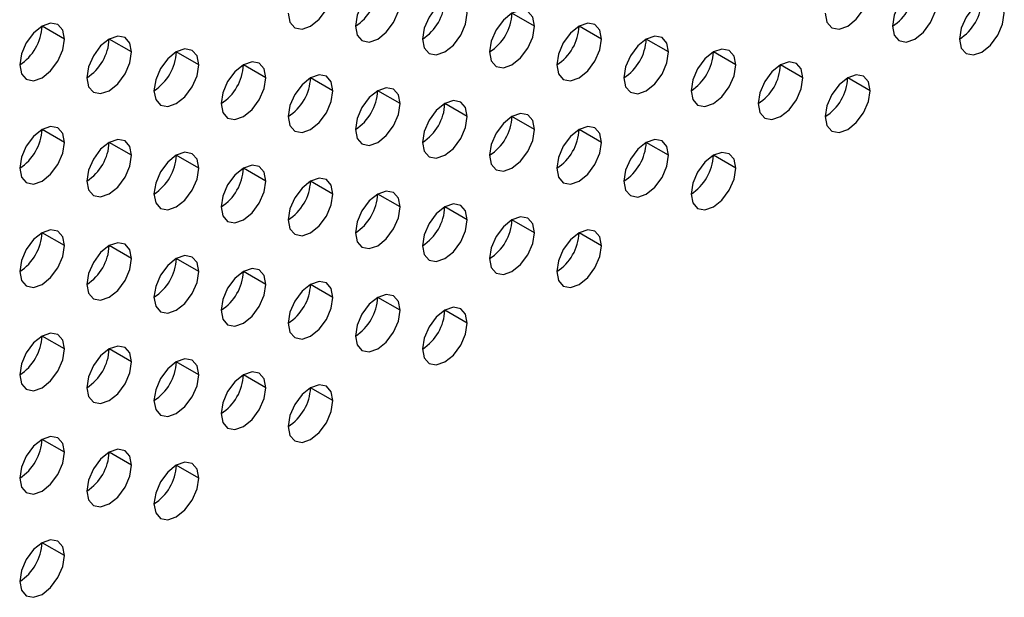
# Model space of a CAD drawing. Header units: millimetres. Extents: x 0 to 1118, y 0 to 864.
# Tile 139 of 256: x 935.06 to 940.25, y 627.22 to 630.26. Entities that reach past the tile are written whole.
import ezdxf

# ---------------------------------------------------------------- set-up
doc = ezdxf.new("R2010")
doc.units = ezdxf.units.MM

msp = doc.modelspace()

# ---------------------------------------------------------------- linework, layer by layer
at = {"color": 7, "linetype": 'Continuous', "lineweight": 25}
for p, q in [((937.773, 630.2264), (937.6551, 630.2944)), ((935.2981, 630.1585), (935.1802, 630.2266)), ((938.1265, 630.1583), (938.0087, 630.2263)), ((935.6516, 630.0905), (935.5338, 630.1585)), ((938.4801, 630.0902), (938.3622, 630.1582)), ((936.0052, 630.0224), (935.8873, 630.0904)), ((938.8336, 630.0221), (938.7158, 630.0902)), ((936.3587, 629.9543), (936.2409, 630.0223)), ((939.1872, 629.954), (939.0693, 630.0221)), ((936.7123, 629.8862), (936.5944, 629.9543)), ((939.5407, 629.886), (939.4229, 629.954)), ((937.0658, 629.8181), (936.948, 629.8862)), ((937.4194, 629.7501), (937.3015, 629.8181)), ((937.773, 629.682), (937.6551, 629.75)), ((935.2981, 629.6142), (935.1802, 629.6822)), ((938.1265, 629.6139), (938.0087, 629.6819)), ((935.6516, 629.5461), (935.5338, 629.6141)), ((938.4801, 629.5458), (938.3622, 629.6139)), ((936.0052, 629.478), (935.8873, 629.5461)), ((938.8336, 629.4778), (938.7158, 629.5458)), ((936.3587, 629.4099), (936.2409, 629.478)), ((936.7123, 629.3419), (936.5944, 629.4099)), ((937.0658, 629.2738), (936.948, 629.3418)), ((937.4194, 629.2057), (937.3015, 629.2737)), ((937.773, 629.1376), (937.6551, 629.2057)), ((935.2981, 629.0698), (935.1802, 629.1379)), ((938.1265, 629.0696), (938.0087, 629.1376)), ((935.6516, 629.0017), (935.5338, 629.0698)), ((936.0052, 628.9337), (935.8873, 629.0017)), ((936.3587, 628.8656), (936.2409, 628.9336)), ((936.7123, 628.7975), (936.5944, 628.8655)), ((937.0658, 628.7294), (936.948, 628.7975)), ((937.4194, 628.6613), (937.3015, 628.7294)), ((935.2981, 628.5255), (935.1802, 628.5935)), ((935.6516, 628.4574), (935.5338, 628.5254)), ((936.0052, 628.3893), (935.8873, 628.4573)), ((936.3587, 628.3212), (936.2409, 628.3893)), ((936.7123, 628.2531), (936.5944, 628.3212)), ((935.2981, 627.9811), (935.1802, 628.0491)), ((935.6516, 627.913), (935.5338, 627.9811)), ((936.0052, 627.8449), (935.8873, 627.913)), ((935.2981, 627.4367), (935.1802, 627.5048))]:
    msp.add_line(p, q, dxfattribs=at)
at = {"color": 7, "linetype": 'Continuous', "lineweight": 25, "flags": 128}
for points in [[(936.4766, 630.2945), (936.4856, 630.2476), (936.5111, 630.2182), (936.5493, 630.2108), (936.5944, 630.2265), (936.6395, 630.2629), (936.6778, 630.3144), (936.7033, 630.3733), (936.7123, 630.4306)], [(937.0658, 630.3625), (937.0569, 630.4094), (937.0313, 630.4388), (936.9931, 630.4462), (936.948, 630.4306), (936.9029, 630.3942), (936.8647, 630.3426), (936.8391, 630.2837), (936.8301, 630.2264)], [(939.305, 630.2943), (939.314, 630.2474), (939.3395, 630.218), (939.3778, 630.2105), (939.4229, 630.2262), (939.468, 630.2626), (939.5062, 630.3142), (939.5318, 630.3731), (939.5407, 630.4303)], [(939.8943, 630.3622), (939.8853, 630.4091), (939.8598, 630.4385), (939.8215, 630.446), (939.7764, 630.4303), (939.7313, 630.3939), (939.6931, 630.3423), (939.6675, 630.2834), (939.6586, 630.2262)], [(936.8301, 630.2264), (936.8391, 630.1795), (936.8647, 630.1501), (936.9029, 630.1427), (936.948, 630.1584), (936.9931, 630.1948), (937.0313, 630.2464), (937.0569, 630.3053), (937.0658, 630.3625)], [(937.4194, 630.2944), (937.4104, 630.3413), (937.3849, 630.3707), (937.3466, 630.3782), (937.3015, 630.3625), (937.2564, 630.3261), (937.2182, 630.2745), (937.1927, 630.2156), (937.1837, 630.1584)], [(939.6586, 630.2262), (939.6675, 630.1793), (939.6931, 630.1499), (939.7313, 630.1424), (939.7764, 630.1581), (939.8215, 630.1945), (939.8598, 630.2461), (939.8853, 630.305), (939.8943, 630.3622)], [(940.2478, 630.2942), (940.2389, 630.3411), (940.2133, 630.3705), (940.1751, 630.3779), (940.13, 630.3622), (940.0849, 630.3258), (940.0466, 630.2743), (940.0211, 630.2154), (940.0121, 630.1581)], [(937.1837, 630.1584), (937.1927, 630.1115), (937.2182, 630.0821), (937.2564, 630.0746), (937.3015, 630.0903), (937.3466, 630.1267), (937.3849, 630.1783), (937.4104, 630.2372), (937.4194, 630.2944)], [(937.773, 630.2264), (937.764, 630.2733), (937.7384, 630.3027), (937.7002, 630.3101), (937.6551, 630.2944), (937.61, 630.258), (937.5718, 630.2064), (937.5462, 630.1475), (937.5373, 630.0903)], [(940.0121, 630.1581), (940.0211, 630.1112), (940.0466, 630.0818), (940.0849, 630.0744), (940.13, 630.09), (940.1751, 630.1264), (940.2133, 630.178), (940.2389, 630.2369), (940.2478, 630.2942)], [(935.2981, 630.1585), (935.2891, 630.2054), (935.2636, 630.2348), (935.2253, 630.2423), (935.1802, 630.2266), (935.1351, 630.1902), (935.0969, 630.1386), (935.0713, 630.0797), (935.0624, 630.0225)], [(938.1265, 630.1583), (938.1175, 630.2052), (938.092, 630.2346), (938.0538, 630.242), (938.0087, 630.2263), (937.9636, 630.1899), (937.9253, 630.1384), (937.8998, 630.0795), (937.8908, 630.0222)], [(937.5373, 630.0903), (937.5462, 630.0434), (937.5718, 630.014), (937.61, 630.0066), (937.6551, 630.0222), (937.7002, 630.0586), (937.7384, 630.1102), (937.764, 630.1691), (937.773, 630.2264)], [(935.0624, 630.0225), (935.0713, 629.9756), (935.0969, 629.9462), (935.1351, 629.9387), (935.1802, 629.9544), (935.2253, 629.9908), (935.2636, 630.0424), (935.2891, 630.1013), (935.2981, 630.1585)], [(935.6516, 630.0905), (935.6427, 630.1374), (935.6171, 630.1668), (935.5789, 630.1742), (935.5338, 630.1585), (935.4887, 630.1221), (935.4504, 630.0706), (935.4249, 630.0117), (935.4159, 629.9544)], [(937.8908, 630.0222), (937.8998, 629.9753), (937.9253, 629.9459), (937.9636, 629.9385), (938.0087, 629.9542), (938.0538, 629.9905), (938.092, 630.0421), (938.1175, 630.101), (938.1265, 630.1583)], [(938.4801, 630.0902), (938.4711, 630.1371), (938.4455, 630.1665), (938.4073, 630.1739), (938.3622, 630.1583), (938.3171, 630.1219), (938.2789, 630.0703), (938.2533, 630.0114), (938.2444, 629.9541)], [(935.4159, 629.9544), (935.4249, 629.9075), (935.4504, 629.8781), (935.4887, 629.8707), (935.5338, 629.8863), (935.5789, 629.9227), (935.6171, 629.9743), (935.6427, 630.0332), (935.6516, 630.0905)], [(936.0052, 630.0224), (935.9962, 630.0693), (935.9707, 630.0987), (935.9324, 630.1061), (935.8873, 630.0904), (935.8422, 630.054), (935.804, 630.0025), (935.7785, 629.9436), (935.7695, 629.8863)], [(938.2444, 629.9541), (938.2533, 629.9072), (938.2789, 629.8778), (938.3171, 629.8704), (938.3622, 629.8861), (938.4073, 629.9225), (938.4455, 629.974), (938.4711, 630.0329), (938.4801, 630.0902)], [(938.8336, 630.0221), (938.8246, 630.069), (938.7991, 630.0984), (938.7609, 630.1059), (938.7158, 630.0902), (938.6707, 630.0538), (938.6324, 630.0022), (938.6069, 629.9433), (938.5979, 629.8861)], [(936.3587, 629.9543), (936.3498, 630.0012), (936.3242, 630.0306), (936.286, 630.038), (936.2409, 630.0224), (936.1958, 629.986), (936.1576, 629.9344), (936.132, 629.8755), (936.123, 629.8182)], [(939.1872, 629.954), (939.1782, 630.0009), (939.1526, 630.0303), (939.1144, 630.0378), (939.0693, 630.0221), (939.0242, 629.9857), (938.986, 629.9341), (938.9604, 629.8752), (938.9515, 629.818)], [(935.7695, 629.8863), (935.7785, 629.8394), (935.804, 629.81), (935.8422, 629.8026), (935.8873, 629.8183), (935.9324, 629.8547), (935.9707, 629.9062), (935.9962, 629.9651), (936.0052, 630.0224)], [(938.5979, 629.8861), (938.6069, 629.8391), (938.6324, 629.8097), (938.6707, 629.8023), (938.7158, 629.818), (938.7609, 629.8544), (938.7991, 629.906), (938.8246, 629.9649), (938.8336, 630.0221)], [(936.123, 629.8182), (936.132, 629.7713), (936.1576, 629.7419), (936.1958, 629.7345), (936.2409, 629.7502), (936.286, 629.7866), (936.3242, 629.8381), (936.3498, 629.897), (936.3587, 629.9543)], [(936.7123, 629.8862), (936.7033, 629.9331), (936.6778, 629.9625), (936.6395, 629.97), (936.5944, 629.9543), (936.5493, 629.9179), (936.5111, 629.8663), (936.4856, 629.8074), (936.4766, 629.7502)], [(938.9515, 629.818), (938.9604, 629.7711), (938.986, 629.7417), (939.0242, 629.7342), (939.0693, 629.7499), (939.1144, 629.7863), (939.1526, 629.8379), (939.1782, 629.8968), (939.1872, 629.954)], [(939.5407, 629.886), (939.5318, 629.9329), (939.5062, 629.9623), (939.468, 629.9697), (939.4229, 629.954), (939.3778, 629.9176), (939.3395, 629.8661), (939.314, 629.8072), (939.305, 629.7499)], [(936.4766, 629.7502), (936.4856, 629.7033), (936.5111, 629.6739), (936.5493, 629.6664), (936.5944, 629.6821), (936.6395, 629.7185), (936.6778, 629.7701), (936.7033, 629.829), (936.7123, 629.8862)], [(937.0658, 629.8181), (937.0569, 629.865), (937.0313, 629.8945), (936.9931, 629.9019), (936.948, 629.8862), (936.9029, 629.8498), (936.8647, 629.7982), (936.8391, 629.7393), (936.8301, 629.6821)], [(939.305, 629.7499), (939.314, 629.703), (939.3395, 629.6736), (939.3778, 629.6662), (939.4229, 629.6818), (939.468, 629.7182), (939.5062, 629.7698), (939.5318, 629.8287), (939.5407, 629.886)], [(937.4194, 629.7501), (937.4104, 629.797), (937.3849, 629.8264), (937.3466, 629.8338), (937.3015, 629.8181), (937.2564, 629.7817), (937.2182, 629.7302), (937.1927, 629.6713), (937.1837, 629.614)], [(936.8301, 629.6821), (936.8391, 629.6352), (936.8647, 629.6058), (936.9029, 629.5983), (936.948, 629.614), (936.9931, 629.6504), (937.0313, 629.702), (937.0569, 629.7609), (937.0658, 629.8181)], [(937.1837, 629.614), (937.1927, 629.5671), (937.2182, 629.5377), (937.2564, 629.5303), (937.3015, 629.5459), (937.3466, 629.5823), (937.3849, 629.6339), (937.4104, 629.6928), (937.4194, 629.7501)], [(937.773, 629.682), (937.764, 629.7289), (937.7384, 629.7583), (937.7002, 629.7657), (937.6551, 629.75), (937.61, 629.7137), (937.5718, 629.6621), (937.5462, 629.6032), (937.5373, 629.5459)], [(935.2981, 629.6142), (935.2891, 629.6611), (935.2636, 629.6905), (935.2253, 629.6979), (935.1802, 629.6822), (935.1351, 629.6458), (935.0969, 629.5943), (935.0713, 629.5354), (935.0624, 629.4781)], [(937.5373, 629.5459), (937.5462, 629.499), (937.5718, 629.4696), (937.61, 629.4622), (937.6551, 629.4779), (937.7002, 629.5143), (937.7384, 629.5658), (937.764, 629.6247), (937.773, 629.682)], [(938.1265, 629.6139), (938.1175, 629.6608), (938.092, 629.6902), (938.0538, 629.6976), (938.0087, 629.682), (937.9636, 629.6456), (937.9253, 629.594), (937.8998, 629.5351), (937.8908, 629.4778)], [(935.6516, 629.5461), (935.6427, 629.593), (935.6171, 629.6224), (935.5789, 629.6298), (935.5338, 629.6142), (935.4887, 629.5778), (935.4504, 629.5262), (935.4249, 629.4673), (935.4159, 629.41)], [(938.4801, 629.5458), (938.4711, 629.5927), (938.4455, 629.6221), (938.4073, 629.6296), (938.3622, 629.6139), (938.3171, 629.5775), (938.2789, 629.5259), (938.2533, 629.467), (938.2444, 629.4098)], [(935.0624, 629.4781), (935.0713, 629.4312), (935.0969, 629.4018), (935.1351, 629.3944), (935.1802, 629.4101), (935.2253, 629.4465), (935.2636, 629.498), (935.2891, 629.5569), (935.2981, 629.6142)], [(937.8908, 629.4778), (937.8998, 629.4309), (937.9253, 629.4015), (937.9636, 629.3941), (938.0087, 629.4098), (938.0538, 629.4462), (938.092, 629.4978), (938.1175, 629.5567), (938.1265, 629.6139)], [(935.4159, 629.41), (935.4249, 629.3631), (935.4504, 629.3337), (935.4887, 629.3263), (935.5338, 629.342), (935.5789, 629.3784), (935.6171, 629.4299), (935.6427, 629.4888), (935.6516, 629.5461)], [(936.0052, 629.478), (935.9962, 629.5249), (935.9707, 629.5543), (935.9324, 629.5618), (935.8873, 629.5461), (935.8422, 629.5097), (935.804, 629.4581), (935.7785, 629.3992), (935.7695, 629.342)], [(938.2444, 629.4098), (938.2533, 629.3629), (938.2789, 629.3335), (938.3171, 629.326), (938.3622, 629.3417), (938.4073, 629.3781), (938.4455, 629.4297), (938.4711, 629.4886), (938.4801, 629.5458)], [(938.8336, 629.4778), (938.8246, 629.5247), (938.7991, 629.5541), (938.7609, 629.5615), (938.7158, 629.5458), (938.6707, 629.5094), (938.6324, 629.4578), (938.6069, 629.3989), (938.5979, 629.3417)], [(935.7695, 629.342), (935.7785, 629.2951), (935.804, 629.2657), (935.8422, 629.2582), (935.8873, 629.2739), (935.9324, 629.3103), (935.9707, 629.3619), (935.9962, 629.4208), (936.0052, 629.478)], [(936.3587, 629.4099), (936.3498, 629.4568), (936.3242, 629.4862), (936.286, 629.4937), (936.2409, 629.478), (936.1958, 629.4416), (936.1576, 629.39), (936.132, 629.3311), (936.123, 629.2739)], [(938.5979, 629.3417), (938.6069, 629.2948), (938.6324, 629.2654), (938.6707, 629.258), (938.7158, 629.2736), (938.7609, 629.31), (938.7991, 629.3616), (938.8246, 629.4205), (938.8336, 629.4778)], [(936.123, 629.2739), (936.132, 629.227), (936.1576, 629.1976), (936.1958, 629.1901), (936.2409, 629.2058), (936.286, 629.2422), (936.3242, 629.2938), (936.3498, 629.3527), (936.3587, 629.4099)], [(936.7123, 629.3419), (936.7033, 629.3888), (936.6778, 629.4182), (936.6395, 629.4256), (936.5944, 629.4099), (936.5493, 629.3735), (936.5111, 629.322), (936.4856, 629.2631), (936.4766, 629.2058)], [(936.4766, 629.2058), (936.4856, 629.1589), (936.5111, 629.1295), (936.5493, 629.1221), (936.5944, 629.1377), (936.6395, 629.1741), (936.6778, 629.2257), (936.7033, 629.2846), (936.7123, 629.3419)], [(937.0658, 629.2738), (937.0569, 629.3207), (937.0313, 629.3501), (936.9931, 629.3575), (936.948, 629.3418), (936.9029, 629.3054), (936.8647, 629.2539), (936.8391, 629.195), (936.8301, 629.1377)], [(936.8301, 629.1377), (936.8391, 629.0908), (936.8647, 629.0614), (936.9029, 629.054), (936.948, 629.0697), (936.9931, 629.1061), (937.0313, 629.1576), (937.0569, 629.2165), (937.0658, 629.2738)], [(937.4194, 629.2057), (937.4104, 629.2526), (937.3849, 629.282), (937.3466, 629.2894), (937.3015, 629.2738), (937.2564, 629.2374), (937.2182, 629.1858), (937.1927, 629.1269), (937.1837, 629.0696)], [(937.1837, 629.0696), (937.1927, 629.0227), (937.2182, 628.9933), (937.2564, 628.9859), (937.3015, 629.0016), (937.3466, 629.038), (937.3849, 629.0896), (937.4104, 629.1485), (937.4194, 629.2057)], [(937.773, 629.1376), (937.764, 629.1845), (937.7384, 629.2139), (937.7002, 629.2214), (937.6551, 629.2057), (937.61, 629.1693), (937.5718, 629.1177), (937.5462, 629.0588), (937.5373, 629.0016)], [(935.2981, 629.0698), (935.2891, 629.1167), (935.2636, 629.1461), (935.2253, 629.1536), (935.1802, 629.1379), (935.1351, 629.1015), (935.0969, 629.0499), (935.0713, 628.991), (935.0624, 628.9338)], [(938.1265, 629.0696), (938.1175, 629.1165), (938.092, 629.1459), (938.0538, 629.1533), (938.0087, 629.1376), (937.9636, 629.1012), (937.9253, 629.0496), (937.8998, 628.9907), (937.8908, 628.9335)], [(937.5373, 629.0016), (937.5462, 628.9547), (937.5718, 628.9253), (937.61, 628.9178), (937.6551, 628.9335), (937.7002, 628.9699), (937.7384, 629.0215), (937.764, 629.0804), (937.773, 629.1376)], [(935.0624, 628.9338), (935.0713, 628.8869), (935.0969, 628.8574), (935.1351, 628.85), (935.1802, 628.8657), (935.2253, 628.9021), (935.2636, 628.9537), (935.2891, 629.0126), (935.2981, 629.0698)], [(935.6516, 629.0017), (935.6427, 629.0486), (935.6171, 629.078), (935.5789, 629.0855), (935.5338, 629.0698), (935.4887, 629.0334), (935.4504, 628.9818), (935.4249, 628.9229), (935.4159, 628.8657)], [(937.8908, 628.9335), (937.8998, 628.8866), (937.9253, 628.8572), (937.9636, 628.8498), (938.0087, 628.8654), (938.0538, 628.9018), (938.092, 628.9534), (938.1175, 629.0123), (938.1265, 629.0696)], [(935.4159, 628.8657), (935.4249, 628.8188), (935.4504, 628.7894), (935.4887, 628.7819), (935.5338, 628.7976), (935.5789, 628.834), (935.6171, 628.8856), (935.6427, 628.9445), (935.6516, 629.0017)], [(936.0052, 628.9337), (935.9962, 628.9806), (935.9707, 629.01), (935.9324, 629.0174), (935.8873, 629.0017), (935.8422, 628.9653), (935.804, 628.9138), (935.7785, 628.8549), (935.7695, 628.7976)], [(936.3587, 628.8656), (936.3498, 628.9125), (936.3242, 628.9419), (936.286, 628.9493), (936.2409, 628.9336), (936.1958, 628.8972), (936.1576, 628.8457), (936.132, 628.7868), (936.123, 628.7295)], [(935.7695, 628.7976), (935.7785, 628.7507), (935.804, 628.7213), (935.8422, 628.7139), (935.8873, 628.7295), (935.9324, 628.7659), (935.9707, 628.8175), (935.9962, 628.8764), (936.0052, 628.9337)], [(936.123, 628.7295), (936.132, 628.6826), (936.1576, 628.6532), (936.1958, 628.6458), (936.2409, 628.6615), (936.286, 628.6979), (936.3242, 628.7494), (936.3498, 628.8083), (936.3587, 628.8656)], [(936.7123, 628.7975), (936.7033, 628.8444), (936.6778, 628.8738), (936.6395, 628.8812), (936.5944, 628.8656), (936.5493, 628.8292), (936.5111, 628.7776), (936.4856, 628.7187), (936.4766, 628.6614)], [(936.4766, 628.6614), (936.4856, 628.6145), (936.5111, 628.5851), (936.5493, 628.5777), (936.5944, 628.5934), (936.6395, 628.6298), (936.6778, 628.6813), (936.7033, 628.7402), (936.7123, 628.7975)], [(937.0658, 628.7294), (937.0569, 628.7763), (937.0313, 628.8057), (936.9931, 628.8132), (936.948, 628.7975), (936.9029, 628.7611), (936.8647, 628.7095), (936.8391, 628.6506), (936.8301, 628.5934)], [(937.4194, 628.6613), (937.4104, 628.7083), (937.3849, 628.7377), (937.3466, 628.7451), (937.3015, 628.7294), (937.2564, 628.693), (937.2182, 628.6414), (937.1927, 628.5825), (937.1837, 628.5253)], [(936.8301, 628.5934), (936.8391, 628.5465), (936.8647, 628.5171), (936.9029, 628.5096), (936.948, 628.5253), (936.9931, 628.5617), (937.0313, 628.6133), (937.0569, 628.6722), (937.0658, 628.7294)], [(937.1837, 628.5253), (937.1927, 628.4784), (937.2182, 628.449), (937.2564, 628.4415), (937.3015, 628.4572), (937.3466, 628.4936), (937.3849, 628.5452), (937.4104, 628.6041), (937.4194, 628.6613)], [(935.2981, 628.5255), (935.2891, 628.5724), (935.2636, 628.6018), (935.2253, 628.6092), (935.1802, 628.5935), (935.1351, 628.5571), (935.0969, 628.5055), (935.0713, 628.4466), (935.0624, 628.3894)], [(935.6516, 628.4574), (935.6427, 628.5043), (935.6171, 628.5337), (935.5789, 628.5411), (935.5338, 628.5254), (935.4887, 628.489), (935.4504, 628.4375), (935.4249, 628.3786), (935.4159, 628.3213)], [(935.0624, 628.3894), (935.0713, 628.3425), (935.0969, 628.3131), (935.1351, 628.3057), (935.1802, 628.3213), (935.2253, 628.3577), (935.2636, 628.4093), (935.2891, 628.4682), (935.2981, 628.5255)], [(935.4159, 628.3213), (935.4249, 628.2744), (935.4504, 628.245), (935.4887, 628.2376), (935.5338, 628.2533), (935.5789, 628.2897), (935.6171, 628.3412), (935.6427, 628.4001), (935.6516, 628.4574)], [(936.0052, 628.3893), (935.9962, 628.4362), (935.9707, 628.4656), (935.9324, 628.473), (935.8873, 628.4574), (935.8422, 628.421), (935.804, 628.3694), (935.7785, 628.3105), (935.7695, 628.2532)], [(935.7695, 628.2532), (935.7785, 628.2063), (935.804, 628.1769), (935.8422, 628.1695), (935.8873, 628.1852), (935.9324, 628.2216), (935.9707, 628.2731), (935.9962, 628.332), (936.0052, 628.3893)], [(936.3587, 628.3212), (936.3498, 628.3681), (936.3242, 628.3975), (936.286, 628.405), (936.2409, 628.3893), (936.1958, 628.3529), (936.1576, 628.3013), (936.132, 628.2424), (936.123, 628.1852)], [(936.123, 628.1852), (936.132, 628.1383), (936.1576, 628.1089), (936.1958, 628.1014), (936.2409, 628.1171), (936.286, 628.1535), (936.3242, 628.2051), (936.3498, 628.264), (936.3587, 628.3212)], [(936.7123, 628.2531), (936.7033, 628.3), (936.6778, 628.3294), (936.6395, 628.3369), (936.5944, 628.3212), (936.5493, 628.2848), (936.5111, 628.2332), (936.4856, 628.1743), (936.4766, 628.1171)], [(936.4766, 628.1171), (936.4856, 628.0702), (936.5111, 628.0408), (936.5493, 628.0333), (936.5944, 628.049), (936.6395, 628.0854), (936.6778, 628.137), (936.7033, 628.1959), (936.7123, 628.2531)], [(935.2981, 627.9811), (935.2891, 628.028), (935.2636, 628.0574), (935.2253, 628.0648), (935.1802, 628.0492), (935.1351, 628.0128), (935.0969, 627.9612), (935.0713, 627.9023), (935.0624, 627.845)], [(935.0624, 627.845), (935.0713, 627.7981), (935.0969, 627.7687), (935.1351, 627.7613), (935.1802, 627.777), (935.2253, 627.8134), (935.2636, 627.8649), (935.2891, 627.9238), (935.2981, 627.9811)], [(935.6516, 627.913), (935.6427, 627.9599), (935.6171, 627.9893), (935.5789, 627.9968), (935.5338, 627.9811), (935.4887, 627.9447), (935.4504, 627.8931), (935.4249, 627.8342), (935.4159, 627.777)], [(935.4159, 627.777), (935.4249, 627.7301), (935.4504, 627.7006), (935.4887, 627.6932), (935.5338, 627.7089), (935.5789, 627.7453), (935.6171, 627.7969), (935.6427, 627.8558), (935.6516, 627.913)], [(936.0052, 627.8449), (935.9962, 627.8918), (935.9707, 627.9212), (935.9324, 627.9287), (935.8873, 627.913), (935.8422, 627.8766), (935.804, 627.825), (935.7785, 627.7661), (935.7695, 627.7089)], [(935.7695, 627.7089), (935.7785, 627.662), (935.804, 627.6326), (935.8422, 627.6251), (935.8873, 627.6408), (935.9324, 627.6772), (935.9707, 627.7288), (935.9962, 627.7877), (936.0052, 627.8449)], [(935.2981, 627.4367), (935.2891, 627.4836), (935.2636, 627.513), (935.2253, 627.5205), (935.1802, 627.5048), (935.1351, 627.4684), (935.0969, 627.4168), (935.0713, 627.3579), (935.0624, 627.3007)], [(935.0624, 627.3007), (935.0713, 627.2538), (935.0969, 627.2244), (935.1351, 627.2169), (935.1802, 627.2326), (935.2253, 627.269), (935.2636, 627.3206), (935.2891, 627.3795), (935.2981, 627.4367)]]:
    msp.add_lwpolyline(points, dxfattribs=at)
at = {"color": 7, "linetype": 'Continuous', "lineweight": 25}
for centre in [(936.6921, 630.4422), (939.5206, 630.4419), (937.0457, 630.3741), (939.8741, 630.3738), (937.3992, 630.306), (934.9244, 630.2382), (937.7528, 630.238), (935.2779, 630.1701), (938.1063, 630.1699), (935.6315, 630.1021), (938.4599, 630.1018), (935.985, 630.034), (938.8134, 630.0337), (936.3386, 629.9659), (939.167, 629.9656), (936.6921, 629.8978), (937.0457, 629.8297), (937.3992, 629.7617), (934.9244, 629.6939), (937.7528, 629.6936), (935.2779, 629.6258), (938.1063, 629.6255), (935.6315, 629.5577), (938.4599, 629.5574), (935.985, 629.4896), (936.3386, 629.4215), (936.6921, 629.3535), (937.0457, 629.2854), (937.3992, 629.2173), (934.9244, 629.1495), (937.7528, 629.1492), (935.2779, 629.0814), (935.6315, 629.0133), (935.985, 628.9453), (936.3386, 628.8772), (936.6921, 628.8091), (937.0457, 628.741), (934.9244, 628.6051), (935.2779, 628.5371), (935.6315, 628.469), (935.985, 628.4009), (936.3386, 628.3328), (934.9244, 628.0608), (935.2779, 627.9927), (935.6315, 627.9246), (934.9244, 627.5164)]:
    msp.add_arc(centre, 0.2561, 302.6055, 357.3945, dxfattribs=at)

doc.saveas('drawing.dxf')
